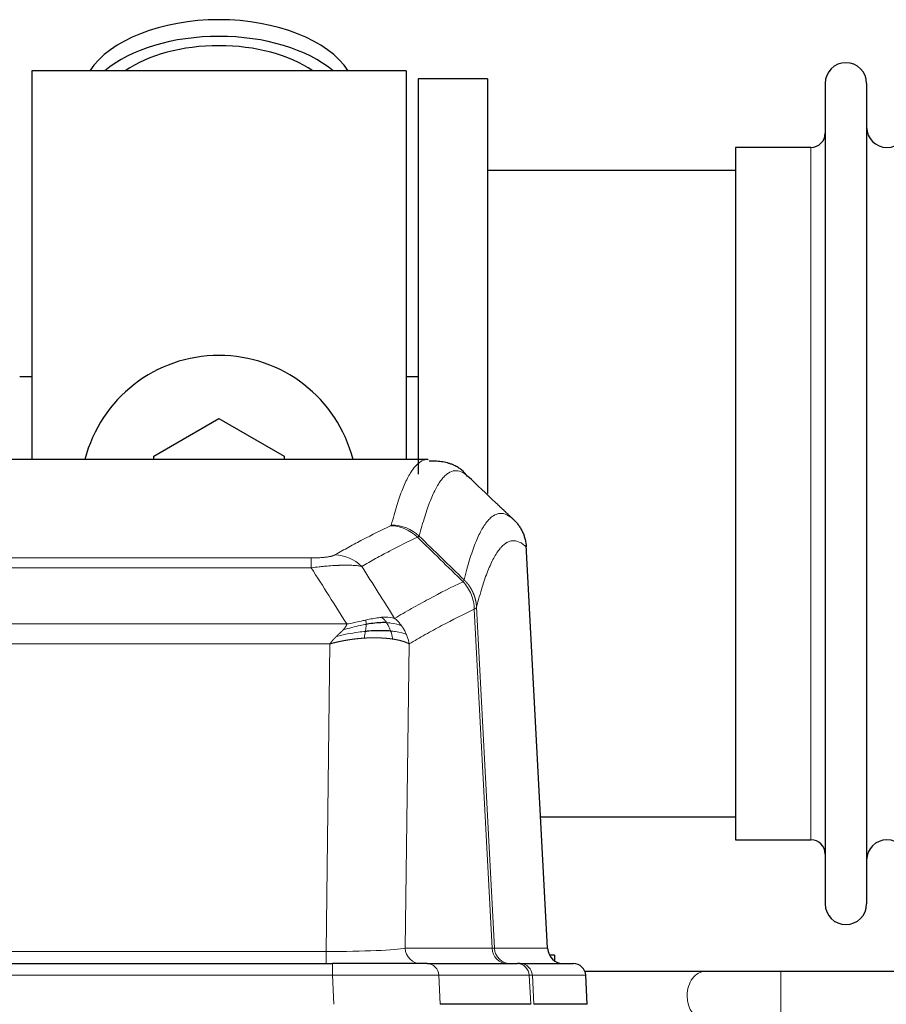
# Model space of a CAD drawing. Header units: inches. Extents: x 0 to 29700, y -16 to 21000.
# Tile 96 of 186: x 3991 to 4204, y 18552 to 18794. Entities that reach past the tile are written whole.
import ezdxf

# ---------------------------------------------------------------- set-up
doc = ezdxf.new("R2010")
doc.units = ezdxf.units.IN
doc.layers.add('254', color=7, linetype='Continuous', true_color=0xffffff)

msp = doc.modelspace()

# ---------------------------------------------------------------- linework, layer by layer
at = {"layer": '254', "color": 2, "linetype": 'Continuous', "lineweight": 25}
for p, q in [((4085.583, 18781.633), (3993.583, 18781.633)), ((3993.583, 18781.633), (3993.583, 18686.033)), ((4085.583, 18781.633), (4085.583, 18686.033)), ((4105.583, 18779.633), (4088.583, 18779.633)), ((4088.583, 18779.633), (4088.583, 18682.448)), ((4105.583, 18779.633), (4105.583, 18677.633)), ((4188.583, 18778.533), (4188.583, 18576.733)), ((4198.783, 18778.533), (4198.783, 18576.733)), ((4185.083, 18762.783), (4166.583, 18762.783)), ((4166.583, 18762.783), (4166.583, 18592.483)), ((4166.588, 18757.133), (4105.583, 18757.133)), ((3993.62, 18706.395), (3990.624, 18706.395)), ((4088.614, 18706.395), (4085.618, 18706.395)), ((4023.583, 18686.871), (4039.583, 18696.108)), ((4039.583, 18696.108), (4055.583, 18686.871)), ((4023.583, 18686.028), (4023.583, 18686.871)), ((4055.583, 18686.871), (4055.583, 18686.028)), ((4091.016, 18686.028), (3828.148, 18686.028)), ((4090.93, 18686.028), (4091.028, 18686.026)), ((4120.358, 18565.816), (4115.087, 18664.952)), ((4118.644, 18598.133), (4166.588, 18598.133)), ((4166.583, 18592.483), (4185.083, 18592.483)), ((4122.083, 18564.133), (4120.817, 18564.133)), ((4122.083, 18564.133), (4122.083, 18562.725)), ((3851.672, 18562.028), (4067.493, 18562.028)), ((4090.748, 18562.028), (4067.493, 18562.028)), ((4090.748, 18562.028), (4112.922, 18562.028)), ((4113.619, 18562.028), (4112.922, 18562.028)), ((4113.619, 18562.028), (4126.73, 18562.028)), ((4159.134, 18560.133), (4129.517, 18560.133)), ((4130.121, 18552.028), (4129.74, 18559.187)), ((4279.647, 18560.133), (4177.717, 18560.133)), ((4116.202, 18552.028), (4093.948, 18552.028)), ((4130.104, 18552.028), (4116.987, 18552.028))]:
    msp.add_line(p, q, dxfattribs=at)
at = {"layer": '254', "color": 110, "linetype": 'Continuous', "lineweight": 13}
for p, q in [((4185.083, 18762.783), (4185.083, 18592.483)), ((4120.346, 18565.819), (4115.098, 18664.514)), ((3856.911, 18661.821), (4062.254, 18661.821)), ((4062.254, 18659.405), (4062.254, 18661.821)), ((4062.254, 18659.405), (3856.911, 18659.405)), ((4106.699, 18565.819), (4102.347, 18649.211)), ((4102.903, 18649.687), (4107.28, 18565.819)), ((3848.18, 18645.574), (4070.985, 18645.574)), ((4066.872, 18640.676), (3852.292, 18640.676)), ((4065.904, 18564.993), (4066.872, 18640.676)), ((4086.304, 18640.666), (4085.347, 18565.819)), ((4085.347, 18565.819), (4106.699, 18565.819)), ((4107.28, 18565.819), (4120.346, 18565.819)), ((3853.261, 18564.993), (4065.904, 18564.993)), ((4065.904, 18562.028), (4065.904, 18564.993)), ((4067.493, 18562.028), (4067.493, 18559.185)), ((4067.493, 18559.185), (3851.672, 18559.185)), ((4067.786, 18552.028), (4067.493, 18559.185)), ((4115.829, 18559.185), (4093.655, 18559.185)), ((4093.655, 18559.185), (4093.948, 18552.028)), ((4116.202, 18552.028), (4115.829, 18559.185)), ((4129.724, 18559.185), (4116.613, 18559.185)), ((4116.613, 18559.185), (4116.987, 18552.028)), ((4130.104, 18552.028), (4129.724, 18559.185)), ((4177.717, 18548.133), (4177.717, 18560.133))]:
    msp.add_line(p, q, dxfattribs=at)
at = {"layer": '254', "color": 2, "linetype": 'Continuous', "lineweight": 25}
for centre, radius, start, end in [((4193.683, 18778.533), 5.1, 0, 180), ((4185.083, 18766.283), 3.5, 270, 0), ((4203.783, 18767.783), 5, 180, 0), ((4039.583, 18677.633), 34, 14.29875, 165.70125), ((4185.083, 18588.983), 3.5, 0, 90), ((4203.783, 18587.483), 5, 0, 180), ((4193.683, 18576.733), 5.1, 180, 0)]:
    msp.add_arc(centre, radius, start, end, dxfattribs=at)
for centre, major_axis, ratio, start_param, end_param in [((4039.583, 18774.703), (34, 0), 0.5735764, 0.3633693, 2.7782723), ((4039.583, 18770.607), (34, 0), 0.5735764, 0.6009523, 2.5406894), ((4039.583, 18770.607), (-30, 0), 0.5735764, 4.712389, 5.5877152), ((4039.583, 18770.607), (-30, 0), 0.5735764, 3.8370627, 4.712389), ((4124.338, 18566.028), (0, -4), 0.9993908, 4.7647489, 6.2831853), ((4126.73, 18559.028), (0, -3), 0.9993908, 1.6231562, 3.1415927)]:
    msp.add_ellipse(centre, major_axis=major_axis, ratio=ratio, start_param=start_param, end_param=end_param, dxfattribs=at)
at = {"layer": '254', "color": 110, "linetype": 'Continuous', "lineweight": 13}
for centre, major_axis, ratio, start_param, end_param in [((4081.762, 18659.811), (-4.281, 9.037), 0.9659395, 5.0815715, 5.8272089), ((4081.949, 18659.971), (-9.695, 2.45), 0.9931439, 4.2008878, 4.9582972), ((4068.101, 18652.665), (4.97, -8.677), 0.9635717, 1.8622888, 2.6052468), ((4065.983, 18566.028), (20.002, 0.052), 0.0517476, 4.708281, 6.0295934), ((4089.223, 18566.028), (0, 4), 0.9702957, 1.6231562, 3.1415927), ((4087.254, 18566.028), (-20.038, 0.208), 0.001459, 2.8976729, 3.1068244), ((4110.574, 18566.028), (0, -4), 0.9702957, 4.7647489, 6.2831853), ((4111.272, 18566.028), (0, -4), 0.9993908, 4.7647489, 6.2831853), ((4090.748, 18559.028), (0, -3), 0.9702957, 1.6231562, 3.1415927), ((4112.922, 18559.028), (0, -3), 0.9702957, 1.6231562, 3.1415927), ((4113.619, 18559.028), (0, -3), 0.9993908, 1.6231562, 3.1415927), ((4067.441, 18559.028), (27.018, 0.123), 0.0058026, 0.2445567, 1.5688664), ((4089.601, 18559.028), (27.029, 0.156), 0.000812, 0.0348973, 0.2440487), ((4159.134, 18554.133), (0, -6), 0.7432941, 3.1371748, 4.712389), ((4159.134, 18554.133), (0, -6), 0.7432941, 4.712389, 6.2831853)]:
    msp.add_ellipse(centre, major_axis=major_axis, ratio=ratio, start_param=start_param, end_param=end_param, dxfattribs=at)
for points, knots in [([(4081.949, 18669.907), (4082.387, 18671.646), (4083.277, 18674.842), (4084.198, 18677.477), (4084.9, 18679.242), (4085.136, 18679.795), (4085.612, 18680.831), (4085.852, 18681.314), (4086.577, 18682.657), (4087.068, 18683.412), (4087.692, 18684.179), (4087.817, 18684.324), (4088.068, 18684.595), (4088.447, 18684.976), (4088.829, 18685.277), (4089.6, 18685.775), (4090.213, 18685.999), (4090.836, 18686.028), (4090.93, 18686.028)], [0, 0, 0, 0, 0.1619105, 0.3238211, 0.3238211, 0.4047764, 0.4047764, 0.4857316, 0.4857316, 0.6476422, 0.6476422, 0.6881198, 0.6881198, 0.7285974, 0.8095527, 0.8095527, 0.9714633, 1, 1, 1, 1]), ([(4100.791, 18681.881), (4100.233, 18682.394), (4099.131, 18683.138), (4097.521, 18683.409), (4096.477, 18683.027), (4095.706, 18682.529), (4095.323, 18682.228), (4094.944, 18681.847), (4094.692, 18681.575), (4094.567, 18681.431), (4093.943, 18680.664), (4093.451, 18679.909), (4092.724, 18678.567), (4092.484, 18678.084), (4092.008, 18677.049), (4091.772, 18676.496), (4091.069, 18674.732), (4090.147, 18672.1), (4089.255, 18668.906), (4088.817, 18667.168)], [0, 0, 0, 0, 0.125, 0.25, 0.375, 0.375, 0.4375, 0.46875, 0.46875, 0.5, 0.5, 0.625, 0.625, 0.6875, 0.6875, 0.75, 0.75, 0.875, 1, 1, 1, 1]), ([(4099.814, 18656.453), (4099.87, 18656.676), (4099.925, 18656.896), (4100.037, 18657.333), (4100.206, 18657.98), (4100.601, 18659.443), (4100.945, 18660.615), (4101.638, 18662.849), (4102.578, 18665.536), (4104.037, 18668.694), (4105.041, 18670.216), (4105.615, 18670.909), (4105.679, 18670.983), (4105.807, 18671.128), (4106, 18671.338), (4106.451, 18671.781), (4106.843, 18672.078), (4107.171, 18672.28), (4107.237, 18672.319), (4107.369, 18672.39), (4107.567, 18672.491), (4108.032, 18672.678), (4108.435, 18672.756), (4109.247, 18672.803), (4110.344, 18672.573), (4111.471, 18671.759), (4112.043, 18671.205)], [0, 0, 0, 0, 0.015625, 0.015625, 0.03125, 0.0625, 0.125, 0.125, 0.25, 0.375, 0.5, 0.5, 0.515625, 0.515625, 0.53125, 0.5625, 0.625, 0.625, 0.640625, 0.640625, 0.65625, 0.6875, 0.75, 0.75, 0.875, 1, 1, 1, 1]), ([(4068.101, 18662.571), (4069.235, 18663.223), (4070.37, 18663.862), (4072.642, 18665.112), (4073.78, 18665.723), (4077.195, 18667.517), (4079.476, 18668.658), (4081.762, 18669.745)], [0, 0, 0, 0, 0.25, 0.25, 0.5, 0.5, 1, 1, 1, 1]), ([(4081.949, 18669.907), (4081.942, 18669.88), (4081.924, 18669.853), (4081.861, 18669.799), (4081.818, 18669.772), (4081.762, 18669.745)], [0, 0, 0, 0, 0.5, 0.5, 1, 1, 1, 1]), ([(4088.358, 18666.929), (4086.07, 18665.84), (4083.786, 18664.697), (4080.367, 18662.901), (4079.228, 18662.289), (4076.953, 18661.038), (4075.816, 18660.398), (4074.681, 18659.746)], [0, 0, 0, 0, 0.5, 0.5, 0.75, 0.75, 1, 1, 1, 1]), ([(4115.098, 18664.514), (4114.528, 18665.06), (4113.404, 18665.859), (4112.31, 18666.076), (4111.5, 18666.021), (4111.099, 18665.939), (4110.635, 18665.747), (4110.437, 18665.645), (4110.306, 18665.572), (4110.24, 18665.533), (4109.912, 18665.329), (4109.522, 18665.028), (4109.072, 18664.582), (4108.88, 18664.371), (4108.752, 18664.225), (4108.688, 18664.15), (4108.116, 18663.454), (4107.115, 18661.927), (4105.66, 18658.766), (4104.254, 18654.735), (4103.348, 18651.467), (4102.903, 18649.687)], [0, 0, 0, 0, 0.125, 0.25, 0.25, 0.3125, 0.34375, 0.359375, 0.359375, 0.375, 0.375, 0.4375, 0.46875, 0.484375, 0.484375, 0.5, 0.5, 0.625, 0.75, 0.875, 1, 1, 1, 1]), ([(4068.101, 18662.571), (4068.08, 18662.559), (4068.058, 18662.547), (4068.011, 18662.523), (4067.987, 18662.511), (4067.912, 18662.475), (4067.857, 18662.451), (4067.74, 18662.404), (4067.676, 18662.381), (4067.539, 18662.336), (4067.466, 18662.313), (4067.309, 18662.268), (4067.225, 18662.246), (4067.09, 18662.214), (4067.043, 18662.203), (4066.947, 18662.182), (4066.897, 18662.171), (4066.743, 18662.14), (4066.635, 18662.12), (4066.407, 18662.081), (4066.287, 18662.063), (4066.098, 18662.036), (4066.001, 18662.022), (4065.9, 18662.01), (4065.831, 18662.001), (4065.797, 18661.997), (4065.622, 18661.977), (4065.478, 18661.962), (4065.031, 18661.919), (4064.714, 18661.896), (4064.294, 18661.872), (4064.209, 18661.867), (4064.036, 18661.859), (4063.949, 18661.855), (4063.687, 18661.845), (4063.511, 18661.839), (4063.157, 18661.83), (4062.978, 18661.827), (4062.618, 18661.822), (4062.436, 18661.821), (4062.254, 18661.821)], [0, 0, 0, 0, 0.03125, 0.03125, 0.0625, 0.0625, 0.125, 0.125, 0.1875, 0.1875, 0.25, 0.25, 0.3125, 0.3125, 0.34375, 0.34375, 0.375, 0.375, 0.4375, 0.4375, 0.5, 0.5, 0.53125, 0.546875, 0.546875, 0.5625, 0.5625, 0.625, 0.625, 0.75, 0.75, 0.78125, 0.78125, 0.8125, 0.8125, 0.875, 0.875, 0.9375, 0.9375, 1, 1, 1, 1]), ([(4074.681, 18659.746), (4074.383, 18659.801), (4074.057, 18659.849), (4073.344, 18659.929), (4072.957, 18659.961), (4072.329, 18659.996), (4072.057, 18660.008), (4071.772, 18660.016), (4071.657, 18660.019), (4071.599, 18660.021), (4071.423, 18660.025), (4071.304, 18660.027), (4070.702, 18660.034), (4070.193, 18660.03), (4069.521, 18660.013), (4069.384, 18660.009), (4069.177, 18660.002), (4069.108, 18660), (4068.968, 18659.994), (4068.898, 18659.992), (4068.546, 18659.977), (4068.259, 18659.963), (4067.383, 18659.914), (4066.778, 18659.872), (4066.074, 18659.814), (4065.996, 18659.807), (4065.838, 18659.793), (4065.759, 18659.787), (4065.521, 18659.765), (4065.362, 18659.751), (4064.882, 18659.705), (4064.56, 18659.672), (4063.584, 18659.568), (4062.924, 18659.491), (4062.254, 18659.405)], [0, 0, 0, 0, 0.125, 0.125, 0.25, 0.25, 0.3125, 0.328125, 0.328125, 0.34375, 0.34375, 0.375, 0.375, 0.5, 0.5, 0.53125, 0.53125, 0.546875, 0.546875, 0.5625, 0.5625, 0.625, 0.625, 0.75, 0.75, 0.765625, 0.765625, 0.78125, 0.78125, 0.8125, 0.8125, 0.875, 0.875, 1, 1, 1, 1]), ([(4082.748, 18646.952), (4084.146, 18647.785), (4085.545, 18648.599), (4088.347, 18650.184), (4089.75, 18650.956), (4093.964, 18653.211), (4096.78, 18654.631), (4099.602, 18655.97)], [0, 0, 0, 0, 0.25, 0.25, 0.5, 0.5, 1, 1, 1, 1]), ([(4099.814, 18656.453), (4099.793, 18656.405), (4099.777, 18656.329), (4099.719, 18656.156), (4099.677, 18656.059), (4099.602, 18655.97)], [0, 0, 0, 0, 0.5, 0.5, 1, 1, 1, 1]), ([(4099.602, 18655.97), (4100.01, 18655.526), (4100.383, 18655.041), (4101.042, 18654.003), (4101.327, 18653.451), (4101.798, 18652.299), (4101.984, 18651.698), (4102.248, 18650.47), (4102.326, 18649.842), (4102.347, 18649.211)], [0, 0, 0, 0, 0.25, 0.25, 0.5, 0.5, 0.75, 0.75, 1, 1, 1, 1]), ([(4099.814, 18656.453), (4099.826, 18656.441), (4099.852, 18656.416), (4099.89, 18656.379), (4099.928, 18656.341), (4099.966, 18656.303), (4100.004, 18656.264), (4100.043, 18656.225), (4100.081, 18656.185), (4100.12, 18656.145), (4100.159, 18656.104), (4100.197, 18656.062), (4100.236, 18656.02), (4100.275, 18655.978), (4100.314, 18655.934), (4100.353, 18655.891), (4100.392, 18655.846), (4100.432, 18655.801), (4100.471, 18655.756), (4100.51, 18655.71), (4100.549, 18655.663), (4100.588, 18655.616), (4100.628, 18655.569), (4100.667, 18655.52), (4100.706, 18655.471), (4100.745, 18655.422), (4100.784, 18655.372), (4100.823, 18655.321), (4100.863, 18655.27), (4100.902, 18655.218), (4100.94, 18655.165), (4100.979, 18655.112), (4101.018, 18655.058), (4101.057, 18655.004), (4101.095, 18654.949), (4101.134, 18654.893), (4101.172, 18654.837), (4101.211, 18654.78), (4101.249, 18654.723), (4101.287, 18654.664), (4101.324, 18654.606), (4101.362, 18654.546), (4101.4, 18654.486), (4101.437, 18654.425), (4101.474, 18654.364), (4101.511, 18654.302), (4101.548, 18654.239), (4101.584, 18654.176), (4101.62, 18654.112), (4101.656, 18654.047), (4101.692, 18653.982), (4101.727, 18653.916), (4101.763, 18653.849), (4101.797, 18653.782), (4101.832, 18653.714), (4101.866, 18653.645), (4101.9, 18653.576), (4101.934, 18653.506), (4101.967, 18653.436), (4102.002, 18653.36), (4102.039, 18653.278), (4102.078, 18653.191), (4102.115, 18653.103), (4102.152, 18653.015), (4102.188, 18652.927), (4102.223, 18652.839), (4102.257, 18652.75), (4102.29, 18652.661), (4102.323, 18652.571), (4102.355, 18652.481), (4102.386, 18652.391), (4102.416, 18652.301), (4102.445, 18652.21), (4102.473, 18652.119), (4102.501, 18652.028), (4102.527, 18651.937), (4102.553, 18651.845), (4102.578, 18651.753), (4102.602, 18651.661), (4102.625, 18651.569), (4102.647, 18651.476), (4102.669, 18651.383), (4102.689, 18651.29), (4102.709, 18651.197), (4102.728, 18651.104), (4102.746, 18651.01), (4102.763, 18650.916), (4102.779, 18650.823), (4102.794, 18650.729), (4102.808, 18650.634), (4102.822, 18650.54), (4102.835, 18650.446), (4102.846, 18650.351), (4102.857, 18650.257), (4102.867, 18650.162), (4102.876, 18650.067), (4102.884, 18649.972), (4102.891, 18649.877), (4102.898, 18649.782), (4102.901, 18649.719), (4102.903, 18649.687)], [0, 0, 0, 0, 0.0069372, 0.0139334, 0.0209887, 0.028103, 0.0352764, 0.0425088, 0.0498003, 0.0571509, 0.0645605, 0.0720292, 0.0795569, 0.0871437, 0.0947896, 0.1024945, 0.1102584, 0.1180815, 0.1259636, 0.1339048, 0.141905, 0.1499643, 0.1580827, 0.1662601, 0.1744966, 0.1827922, 0.1911468, 0.1995605, 0.2080333, 0.2165651, 0.225156, 0.233806, 0.2425151, 0.2512832, 0.2601104, 0.2689967, 0.277942, 0.2869465, 0.29601, 0.3051325, 0.3143142, 0.3235549, 0.3328547, 0.3422136, 0.3516315, 0.3611085, 0.3706446, 0.3802398, 0.3898941, 0.3996074, 0.4093798, 0.4192113, 0.4291019, 0.4390515, 0.4490602, 0.459128, 0.4692549, 0.4794409, 0.4896859, 0.4999901, 0.5124905, 0.524991, 0.5374914, 0.5499918, 0.5624922, 0.5749926, 0.587493, 0.5999934, 0.6124937, 0.6249941, 0.6374944, 0.6499948, 0.6624951, 0.6749954, 0.6874957, 0.699996, 0.7124963, 0.7249966, 0.7374968, 0.7499971, 0.7624973, 0.7749976, 0.7874978, 0.799998, 0.8124982, 0.8249984, 0.8374986, 0.8499988, 0.8624989, 0.8749991, 0.8874992, 0.8999993, 0.9124995, 0.9249996, 0.9374997, 0.9499998, 0.9624998, 0.9749999, 0.9875, 1, 1, 1, 1]), ([(4102.347, 18649.211), (4099.661, 18647.935), (4096.981, 18646.586), (4092.971, 18644.449), (4091.635, 18643.719), (4088.967, 18642.22), (4087.635, 18641.452), (4086.304, 18640.666)], [0, 0, 0, 0, 0.5, 0.5, 0.75, 0.75, 1, 1, 1, 1]), ([(4102.903, 18649.687), (4102.903, 18649.686), (4102.901, 18649.681), (4102.898, 18649.671), (4102.891, 18649.654), (4102.879, 18649.631), (4102.861, 18649.6), (4102.832, 18649.564), (4102.79, 18649.52), (4102.746, 18649.482), (4102.708, 18649.452), (4102.682, 18649.433), (4102.656, 18649.414), (4102.63, 18649.395), (4102.602, 18649.376), (4102.574, 18649.357), (4102.546, 18649.339), (4102.518, 18649.32), (4102.489, 18649.302), (4102.461, 18649.283), (4102.432, 18649.265), (4102.404, 18649.247), (4102.375, 18649.229), (4102.356, 18649.217), (4102.347, 18649.211)], [0, 0, 0, 0, 0.0092499, 0.0337179, 0.073404, 0.128308, 0.1984299, 0.2837694, 0.3843264, 0.5001005, 0.5424888, 0.5838484, 0.6241794, 0.6634821, 0.7017567, 0.7390032, 0.7752221, 0.8104134, 0.8445775, 0.8777146, 0.909825, 0.9409091, 0.9709673, 1, 1, 1, 1]), ([(4070.114, 18644.131), (4070.122, 18644.139), (4070.138, 18644.156), (4070.162, 18644.182), (4070.185, 18644.208), (4070.208, 18644.233), (4070.231, 18644.259), (4070.253, 18644.284), (4070.275, 18644.309), (4070.297, 18644.334), (4070.318, 18644.359), (4070.339, 18644.383), (4070.36, 18644.408), (4070.38, 18644.433), (4070.4, 18644.457), (4070.42, 18644.481), (4070.439, 18644.505), (4070.458, 18644.529), (4070.477, 18644.553), (4070.495, 18644.577), (4070.513, 18644.6), (4070.531, 18644.624), (4070.548, 18644.647), (4070.565, 18644.67), (4070.582, 18644.693), (4070.598, 18644.716), (4070.614, 18644.739), (4070.63, 18644.762), (4070.645, 18644.785), (4070.66, 18644.807), (4070.675, 18644.829), (4070.689, 18644.852), (4070.703, 18644.874), (4070.717, 18644.896), (4070.73, 18644.918), (4070.743, 18644.939), (4070.756, 18644.961), (4070.768, 18644.983), (4070.78, 18645.004), (4070.792, 18645.025), (4070.803, 18645.047), (4070.814, 18645.068), (4070.825, 18645.088), (4070.836, 18645.109), (4070.846, 18645.13), (4070.855, 18645.151), (4070.865, 18645.171), (4070.874, 18645.191), (4070.882, 18645.212), (4070.891, 18645.232), (4070.899, 18645.252), (4070.907, 18645.272), (4070.914, 18645.291), (4070.921, 18645.311), (4070.928, 18645.331), (4070.934, 18645.35), (4070.94, 18645.369), (4070.946, 18645.389), (4070.951, 18645.408), (4070.957, 18645.427), (4070.961, 18645.445), (4070.966, 18645.464), (4070.97, 18645.483), (4070.974, 18645.501), (4070.977, 18645.52), (4070.98, 18645.538), (4070.983, 18645.556), (4070.984, 18645.568), (4070.985, 18645.574)], [0, 0, 0, 0, 0.0185022, 0.0368847, 0.0551481, 0.073293, 0.0913199, 0.1092294, 0.1270222, 0.1446988, 0.1622598, 0.1797059, 0.1970378, 0.2142561, 0.2313614, 0.2483544, 0.265236, 0.2820066, 0.2986672, 0.3152184, 0.331661, 0.3479958, 0.3642235, 0.380345, 0.3963611, 0.4122725, 0.4280803, 0.4437851, 0.459388, 0.4748898, 0.4902915, 0.5055939, 0.5207981, 0.535905, 0.5509156, 0.565831, 0.5806521, 0.5953801, 0.6100159, 0.6245607, 0.6390157, 0.6533819, 0.6676604, 0.6818526, 0.6959596, 0.7099825, 0.7239227, 0.7377815, 0.75156, 0.7652597, 0.7788818, 0.7924277, 0.8058989, 0.8192966, 0.8326224, 0.8458776, 0.8590638, 0.8721825, 0.8852351, 0.8982233, 0.9111485, 0.9240124, 0.9368166, 0.9495628, 0.9622525, 0.9748874, 0.9874694, 1, 1, 1, 1]), ([(4075.753, 18645.485), (4075.296, 18645.407), (4074.832, 18645.319), (4072.961, 18644.929), (4071.525, 18644.553), (4070.114, 18644.131)], [0, 0, 0, 0, 0.25, 0.25, 1, 1, 1, 1]), ([(4075.603, 18646.518), (4075.243, 18646.437), (4074.875, 18646.354), (4073.382, 18646.02), (4072.205, 18645.763), (4070.985, 18645.574)], [0, 0, 0, 0, 0.25, 0.25, 1, 1, 1, 1]), ([(4075.585, 18643.743), (4075.597, 18643.82), (4075.608, 18643.898), (4075.653, 18644.208), (4075.682, 18644.439), (4075.726, 18644.884), (4075.741, 18645.097), (4075.751, 18645.359), (4075.752, 18645.423), (4075.753, 18645.485)], [0, 0, 0, 0, 0.125, 0.125, 0.5, 0.5, 0.875, 0.875, 1, 1, 1, 1]), ([(4079.572, 18647.213), (4079.423, 18647.2), (4079.271, 18647.185), (4078.657, 18647.114), (4078.178, 18647.039), (4077.184, 18646.858), (4076.669, 18646.751), (4075.962, 18646.597), (4075.783, 18646.558), (4075.603, 18646.518)], [0, 0, 0, 0, 0.125, 0.125, 0.5, 0.5, 0.875, 0.875, 1, 1, 1, 1]), ([(4075.753, 18645.485), (4075.755, 18645.609), (4075.753, 18645.725), (4075.74, 18645.99), (4075.724, 18646.127), (4075.676, 18646.356), (4075.644, 18646.449), (4075.603, 18646.518)], [0, 0, 0, 0, 0.25, 0.25, 0.625, 0.625, 1, 1, 1, 1]), ([(4082.748, 18646.952), (4082.055, 18647.176), (4081.288, 18647.27), (4080.162, 18647.255), (4079.871, 18647.239), (4079.572, 18647.213)], [0, 0, 0, 0, 0.75, 0.75, 1, 1, 1, 1]), ([(4080.797, 18645.891), (4080.698, 18646.041), (4080.597, 18646.182), (4080.34, 18646.511), (4080.182, 18646.685), (4079.872, 18646.985), (4079.718, 18647.112), (4079.572, 18647.213)], [0, 0, 0, 0, 0.25, 0.25, 0.625, 0.625, 1, 1, 1, 1]), ([(4084.455, 18645.145), (4083.756, 18645.476), (4082.885, 18645.701), (4081.525, 18645.852), (4081.168, 18645.878), (4080.797, 18645.891)], [0, 0, 0, 0, 0.75, 0.75, 1, 1, 1, 1]), ([(4081.782, 18643.828), (4081.752, 18643.919), (4081.719, 18644.01), (4081.585, 18644.373), (4081.472, 18644.646), (4081.222, 18645.171), (4081.086, 18645.424), (4080.895, 18645.739), (4080.846, 18645.816), (4080.797, 18645.891)], [0, 0, 0, 0, 0.125, 0.125, 0.5, 0.5, 0.875, 0.875, 1, 1, 1, 1]), ([(4084.455, 18645.145), (4084.332, 18645.311), (4084.204, 18645.474), (4083.872, 18645.871), (4083.661, 18646.1), (4083.219, 18646.541), (4082.988, 18646.751), (4082.748, 18646.952)], [0, 0, 0, 0, 0.25, 0.25, 0.625, 0.625, 1, 1, 1, 1]), ([(4068.443, 18642.512), (4068.457, 18642.526), (4068.485, 18642.553), (4068.527, 18642.593), (4068.568, 18642.633), (4068.607, 18642.671), (4068.645, 18642.707), (4068.683, 18642.743), (4068.719, 18642.778), (4068.754, 18642.812), (4068.789, 18642.844), (4068.822, 18642.876), (4068.854, 18642.906), (4068.885, 18642.936), (4068.915, 18642.964), (4068.944, 18642.991), (4068.972, 18643.017), (4068.999, 18643.043), (4069.024, 18643.067), (4069.049, 18643.09), (4069.073, 18643.112), (4069.095, 18643.133), (4069.117, 18643.154), (4069.137, 18643.173), (4069.157, 18643.191), (4069.175, 18643.208), (4069.193, 18643.224), (4069.209, 18643.239), (4069.224, 18643.253), (4069.238, 18643.267), (4069.252, 18643.279), (4069.264, 18643.29), (4069.275, 18643.3), (4069.285, 18643.31), (4069.293, 18643.318), (4069.301, 18643.325), (4069.308, 18643.331), (4069.314, 18643.337), (4069.319, 18643.341), (4069.331, 18643.353), (4069.352, 18643.373), (4069.381, 18643.4), (4069.409, 18643.427), (4069.438, 18643.454), (4069.466, 18643.481), (4069.493, 18643.507), (4069.521, 18643.534), (4069.548, 18643.56), (4069.574, 18643.585), (4069.6, 18643.611), (4069.626, 18643.636), (4069.652, 18643.661), (4069.677, 18643.686), (4069.702, 18643.71), (4069.727, 18643.735), (4069.751, 18643.759), (4069.775, 18643.782), (4069.799, 18643.806), (4069.822, 18643.829), (4069.845, 18643.852), (4069.868, 18643.875), (4069.89, 18643.898), (4069.912, 18643.92), (4069.934, 18643.942), (4069.955, 18643.964), (4069.977, 18643.985), (4069.997, 18644.007), (4070.018, 18644.028), (4070.038, 18644.049), (4070.057, 18644.07), (4070.077, 18644.09), (4070.096, 18644.11), (4070.108, 18644.124), (4070.114, 18644.131)], [0, 0, 0, 0, 0.0247661, 0.0489206, 0.0724636, 0.0953949, 0.1177147, 0.1394229, 0.1605195, 0.1810045, 0.2008779, 0.2201398, 0.23879, 0.2568287, 0.2742558, 0.2910713, 0.3072753, 0.3228676, 0.3378484, 0.3522176, 0.3659752, 0.3791212, 0.3916556, 0.4035785, 0.4148897, 0.4255894, 0.4356775, 0.445154, 0.454019, 0.4622723, 0.4699141, 0.4769443, 0.4833629, 0.48917, 0.4943654, 0.4989493, 0.5029216, 0.5062824, 0.5090316, 0.5111692, 0.5284651, 0.5456049, 0.5625886, 0.5794163, 0.5960881, 0.612604, 0.6289642, 0.6451687, 0.6612176, 0.6771111, 0.6928491, 0.7084319, 0.7238594, 0.7391318, 0.7542492, 0.7692118, 0.7840195, 0.7986726, 0.8131712, 0.8275153, 0.8417051, 0.8557408, 0.8696224, 0.8833501, 0.8969241, 0.9103445, 0.9236114, 0.936725, 0.9496856, 0.9624932, 0.975148, 0.9876502, 1, 1, 1, 1]), ([(4075.585, 18643.743), (4075.007, 18643.689), (4074.419, 18643.624), (4072.045, 18643.311), (4070.216, 18642.964), (4068.443, 18642.512)], [0, 0, 0, 0, 0.25, 0.25, 1, 1, 1, 1]), ([(4075.27, 18642.092), (4075.303, 18642.255), (4075.342, 18642.441), (4075.424, 18642.843), (4075.467, 18643.06), (4075.534, 18643.435), (4075.56, 18643.588), (4075.585, 18643.743)], [0, 0, 0, 0, 0.375, 0.375, 0.75, 0.75, 1, 1, 1, 1]), ([(4085.665, 18643.004), (4085.053, 18643.29), (4084.157, 18643.53), (4082.627, 18643.747), (4082.217, 18643.792), (4081.782, 18643.828)], [0, 0, 0, 0, 0.75, 0.75, 1, 1, 1, 1]), ([(4082.273, 18641.867), (4082.201, 18642.267), (4082.102, 18642.761), (4081.9, 18643.467), (4081.844, 18643.647), (4081.782, 18643.828)], [0, 0, 0, 0, 0.75, 0.75, 1, 1, 1, 1]), ([(4085.665, 18643.004), (4085.626, 18643.099), (4085.586, 18643.193), (4085.418, 18643.565), (4085.279, 18643.84), (4084.976, 18644.376), (4084.812, 18644.638), (4084.576, 18644.978), (4084.516, 18645.062), (4084.455, 18645.145)], [0, 0, 0, 0, 0.125, 0.125, 0.5, 0.5, 0.875, 0.875, 1, 1, 1, 1]), ([(4086.304, 18640.666), (4086.22, 18641.263), (4086.078, 18641.855), (4085.815, 18642.625), (4085.743, 18642.816), (4085.665, 18643.004)], [0, 0, 0, 0, 0.75, 0.75, 1, 1, 1, 1]), ([(4066.872, 18640.676), (4066.878, 18640.684), (4066.888, 18640.701), (4066.904, 18640.727), (4066.921, 18640.753), (4066.938, 18640.779), (4066.956, 18640.805), (4066.973, 18640.832), (4066.992, 18640.859), (4067.01, 18640.886), (4067.029, 18640.913), (4067.049, 18640.941), (4067.069, 18640.968), (4067.089, 18640.996), (4067.109, 18641.025), (4067.13, 18641.053), (4067.152, 18641.082), (4067.173, 18641.111), (4067.196, 18641.14), (4067.218, 18641.169), (4067.241, 18641.199), (4067.265, 18641.228), (4067.288, 18641.258), (4067.312, 18641.289), (4067.337, 18641.319), (4067.362, 18641.35), (4067.387, 18641.381), (4067.413, 18641.412), (4067.439, 18641.443), (4067.465, 18641.475), (4067.492, 18641.506), (4067.52, 18641.538), (4067.547, 18641.57), (4067.575, 18641.603), (4067.604, 18641.635), (4067.633, 18641.668), (4067.662, 18641.701), (4067.692, 18641.734), (4067.722, 18641.768), (4067.752, 18641.801), (4067.783, 18641.835), (4067.814, 18641.869), (4067.846, 18641.903), (4067.878, 18641.938), (4067.91, 18641.972), (4067.943, 18642.007), (4067.976, 18642.042), (4068.01, 18642.077), (4068.044, 18642.112), (4068.078, 18642.148), (4068.113, 18642.183), (4068.148, 18642.219), (4068.183, 18642.255), (4068.219, 18642.292), (4068.256, 18642.328), (4068.292, 18642.365), (4068.33, 18642.401), (4068.367, 18642.438), (4068.405, 18642.475), (4068.43, 18642.5), (4068.443, 18642.512)], [0, 0, 0, 0, 0.0121901, 0.0245516, 0.0370849, 0.0497905, 0.0626689, 0.0757204, 0.0889455, 0.1023447, 0.1159182, 0.1296666, 0.14359, 0.1576889, 0.1719636, 0.1864145, 0.2010418, 0.2158458, 0.2308268, 0.2459852, 0.261321, 0.2768347, 0.2925265, 0.3083966, 0.3244452, 0.3406727, 0.357079, 0.3736646, 0.3904296, 0.4073742, 0.4244986, 0.4418029, 0.4592875, 0.4769523, 0.4947976, 0.5128236, 0.5310305, 0.5494183, 0.5679872, 0.5867374, 0.605669, 0.6247822, 0.644077, 0.6635537, 0.6832123, 0.7030529, 0.7230758, 0.7432809, 0.7636685, 0.7842385, 0.8049912, 0.8259267, 0.8470449, 0.8683461, 0.8898303, 0.9114976, 0.9333482, 0.955382, 0.9775993, 1, 1, 1, 1]), ([(4075.27, 18642.092), (4075.248, 18642.091), (4075.205, 18642.088), (4075.14, 18642.084), (4075.075, 18642.08), (4075.01, 18642.075), (4074.945, 18642.071), (4074.88, 18642.066), (4074.815, 18642.061), (4074.749, 18642.056), (4074.684, 18642.051), (4074.619, 18642.046), (4074.554, 18642.041), (4074.489, 18642.035), (4074.424, 18642.03), (4074.358, 18642.025), (4074.293, 18642.019), (4074.228, 18642.013), (4074.163, 18642.007), (4074.098, 18642.001), (4074.032, 18641.995), (4073.967, 18641.989), (4073.902, 18641.983), (4073.837, 18641.976), (4073.771, 18641.97), (4073.706, 18641.963), (4073.641, 18641.957), (4073.576, 18641.95), (4073.51, 18641.943), (4073.445, 18641.936), (4073.38, 18641.929), (4073.315, 18641.922), (4073.25, 18641.914), (4073.184, 18641.907), (4073.119, 18641.9), (4073.054, 18641.892), (4072.989, 18641.884), (4072.924, 18641.876), (4072.859, 18641.868), (4072.793, 18641.86), (4072.728, 18641.852), (4072.663, 18641.844), (4072.598, 18641.836), (4072.533, 18641.827), (4072.468, 18641.819), (4072.403, 18641.81), (4072.338, 18641.801), (4072.273, 18641.793), (4072.208, 18641.784), (4072.143, 18641.775), (4072.079, 18641.766), (4072.014, 18641.756), (4071.949, 18641.747), (4071.884, 18641.738), (4071.819, 18641.728), (4071.755, 18641.718), (4071.69, 18641.709), (4071.625, 18641.699), (4071.561, 18641.689), (4071.496, 18641.679), (4071.432, 18641.669), (4071.367, 18641.659), (4071.303, 18641.648), (4071.238, 18641.638), (4071.174, 18641.627), (4071.109, 18641.617), (4071.045, 18641.606), (4070.981, 18641.595), (4070.917, 18641.584), (4070.852, 18641.573), (4070.788, 18641.562), (4070.724, 18641.551), (4070.66, 18641.54), (4070.596, 18641.528), (4070.532, 18641.517), (4070.468, 18641.505), (4070.404, 18641.494), (4070.341, 18641.482), (4070.277, 18641.47), (4070.213, 18641.458), (4070.15, 18641.446), (4070.086, 18641.434), (4070.022, 18641.421), (4069.959, 18641.409), (4069.896, 18641.397), (4069.832, 18641.384), (4069.769, 18641.372), (4069.706, 18641.359), (4069.642, 18641.346), (4069.579, 18641.333), (4069.516, 18641.32), (4069.453, 18641.307), (4069.39, 18641.294), (4069.327, 18641.281), (4069.265, 18641.267), (4069.202, 18641.254), (4069.139, 18641.24), (4069.077, 18641.227), (4069.014, 18641.213), (4068.952, 18641.199), (4068.889, 18641.185), (4068.827, 18641.171), (4068.765, 18641.157), (4068.702, 18641.143), (4068.64, 18641.128), (4068.578, 18641.114), (4068.516, 18641.1), (4068.454, 18641.085), (4068.392, 18641.07), (4068.331, 18641.056), (4068.269, 18641.041), (4068.207, 18641.026), (4068.146, 18641.011), (4068.084, 18640.996), (4068.023, 18640.981), (4067.962, 18640.965), (4067.901, 18640.95), (4067.839, 18640.935), (4067.778, 18640.919), (4067.717, 18640.904), (4067.656, 18640.888), (4067.596, 18640.872), (4067.535, 18640.856), (4067.474, 18640.84), (4067.414, 18640.824), (4067.353, 18640.808), (4067.293, 18640.792), (4067.232, 18640.776), (4067.172, 18640.759), (4067.112, 18640.743), (4067.052, 18640.726), (4066.992, 18640.709), (4066.932, 18640.693), (4066.892, 18640.681), (4066.872, 18640.676)], [0, 0, 0, 0, 0.0081592, 0.0163092, 0.0244501, 0.0325819, 0.0407045, 0.0488181, 0.0569225, 0.0650178, 0.0731041, 0.0811812, 0.0892493, 0.0973083, 0.1053581, 0.113399, 0.1214307, 0.1294534, 0.137467, 0.1454716, 0.1534671, 0.1614536, 0.169431, 0.1773994, 0.1853588, 0.1933091, 0.2012504, 0.2091827, 0.217106, 0.2250203, 0.2329256, 0.2408219, 0.2487092, 0.2565875, 0.2644568, 0.2723172, 0.2801686, 0.288011, 0.2958444, 0.303669, 0.3114845, 0.3192911, 0.3270888, 0.3348775, 0.3426574, 0.3504282, 0.3581902, 0.3659433, 0.3736874, 0.3814227, 0.389149, 0.3968665, 0.4045751, 0.4122748, 0.4199656, 0.4276476, 0.4353206, 0.4429849, 0.4506403, 0.4582868, 0.4659245, 0.4735534, 0.4811734, 0.4887846, 0.496387, 0.5039805, 0.5115653, 0.5191413, 0.5267084, 0.5342668, 0.5418164, 0.5493572, 0.5568893, 0.5644125, 0.5719271, 0.5794328, 0.5869298, 0.5944181, 0.6018976, 0.6093684, 0.6168305, 0.6242839, 0.6317285, 0.6391644, 0.6465917, 0.6540102, 0.6614201, 0.6688212, 0.6762137, 0.6835975, 0.6909727, 0.6983392, 0.705697, 0.7130462, 0.7203868, 0.7277187, 0.735042, 0.7423567, 0.7496628, 0.7569603, 0.7642491, 0.7715294, 0.7788011, 0.7860642, 0.7933187, 0.8005646, 0.807802, 0.8150309, 0.8222512, 0.8294629, 0.8366661, 0.8438608, 0.851047, 0.8582246, 0.8653938, 0.8725544, 0.8797065, 0.8868502, 0.8939854, 0.9011121, 0.9082303, 0.9153401, 0.9224414, 0.9295343, 0.9366187, 0.9436947, 0.9507623, 0.9578214, 0.9648722, 0.9719145, 0.9789485, 0.985974, 0.9929912, 1, 1, 1, 1]), ([(4082.273, 18641.867), (4082.258, 18641.869), (4082.229, 18641.873), (4082.184, 18641.88), (4082.14, 18641.886), (4082.096, 18641.892), (4082.051, 18641.899), (4082.007, 18641.905), (4081.962, 18641.911), (4081.917, 18641.917), (4081.872, 18641.922), (4081.827, 18641.928), (4081.782, 18641.934), (4081.737, 18641.94), (4081.691, 18641.945), (4081.646, 18641.951), (4081.6, 18641.956), (4081.555, 18641.962), (4081.509, 18641.967), (4081.463, 18641.972), (4081.417, 18641.977), (4081.371, 18641.983), (4081.325, 18641.988), (4081.279, 18641.993), (4081.233, 18641.997), (4081.187, 18642.002), (4081.14, 18642.007), (4081.094, 18642.012), (4081.047, 18642.016), (4081.001, 18642.021), (4080.954, 18642.025), (4080.907, 18642.03), (4080.86, 18642.034), (4080.813, 18642.038), (4080.766, 18642.043), (4080.719, 18642.047), (4080.672, 18642.051), (4080.625, 18642.055), (4080.578, 18642.059), (4080.53, 18642.063), (4080.483, 18642.066), (4080.436, 18642.07), (4080.388, 18642.074), (4080.34, 18642.077), (4080.293, 18642.081), (4080.245, 18642.084), (4080.197, 18642.088), (4080.15, 18642.091), (4080.102, 18642.094), (4080.054, 18642.097), (4080.006, 18642.101), (4079.958, 18642.104), (4079.91, 18642.107), (4079.862, 18642.109), (4079.814, 18642.112), (4079.765, 18642.115), (4079.717, 18642.118), (4079.669, 18642.12), (4079.62, 18642.123), (4079.572, 18642.125), (4079.524, 18642.128), (4079.475, 18642.13), (4079.427, 18642.132), (4079.378, 18642.135), (4079.33, 18642.137), (4079.281, 18642.139), (4079.232, 18642.141), (4079.184, 18642.143), (4079.135, 18642.145), (4079.086, 18642.147), (4079.038, 18642.148), (4078.989, 18642.15), (4078.94, 18642.152), (4078.891, 18642.153), (4078.842, 18642.155), (4078.793, 18642.156), (4078.744, 18642.158), (4078.695, 18642.159), (4078.646, 18642.16), (4078.597, 18642.161), (4078.548, 18642.162), (4078.499, 18642.163), (4078.45, 18642.164), (4078.401, 18642.165), (4078.352, 18642.166), (4078.303, 18642.167), (4078.254, 18642.167), (4078.205, 18642.168), (4078.156, 18642.169), (4078.107, 18642.169), (4078.058, 18642.17), (4078.008, 18642.17), (4077.959, 18642.17), (4077.91, 18642.171), (4077.861, 18642.171), (4077.812, 18642.171), (4077.763, 18642.171), (4077.713, 18642.171), (4077.664, 18642.171), (4077.615, 18642.171), (4077.566, 18642.171), (4077.517, 18642.17), (4077.468, 18642.17), (4077.418, 18642.17), (4077.369, 18642.169), (4077.32, 18642.169), (4077.271, 18642.168), (4077.222, 18642.167), (4077.173, 18642.167), (4077.123, 18642.166), (4077.074, 18642.165), (4077.025, 18642.164), (4076.976, 18642.163), (4076.927, 18642.162), (4076.878, 18642.161), (4076.829, 18642.16), (4076.78, 18642.159), (4076.731, 18642.158), (4076.682, 18642.156), (4076.633, 18642.155), (4076.584, 18642.153), (4076.535, 18642.152), (4076.486, 18642.15), (4076.437, 18642.149), (4076.388, 18642.147), (4076.339, 18642.145), (4076.29, 18642.144), (4076.241, 18642.142), (4076.192, 18642.14), (4076.143, 18642.138), (4076.095, 18642.136), (4076.046, 18642.134), (4075.997, 18642.132), (4075.948, 18642.129), (4075.9, 18642.127), (4075.851, 18642.125), (4075.803, 18642.122), (4075.754, 18642.12), (4075.705, 18642.117), (4075.657, 18642.115), (4075.608, 18642.112), (4075.56, 18642.11), (4075.512, 18642.107), (4075.463, 18642.104), (4075.415, 18642.101), (4075.366, 18642.098), (4075.318, 18642.095), (4075.286, 18642.093), (4075.27, 18642.092)], [0, 0, 0, 0, 0.0076941, 0.0153765, 0.0230472, 0.0307061, 0.0383534, 0.045989, 0.0536129, 0.061225, 0.0688255, 0.0764143, 0.0839914, 0.0915567, 0.0991104, 0.1066524, 0.1141827, 0.1217013, 0.1292082, 0.1367034, 0.1441869, 0.1516588, 0.1591189, 0.1665674, 0.1740041, 0.1814292, 0.1888426, 0.1962444, 0.2036344, 0.2110128, 0.2183794, 0.2257344, 0.2330778, 0.2404094, 0.2477294, 0.2550377, 0.2623343, 0.2696193, 0.2768926, 0.2841542, 0.2914041, 0.2986424, 0.305869, 0.313084, 0.3202872, 0.3274789, 0.3346588, 0.3418271, 0.3489838, 0.3561287, 0.3632621, 0.3703837, 0.3774937, 0.3845921, 0.3916788, 0.3987539, 0.4058173, 0.412869, 0.4199092, 0.4269376, 0.4339544, 0.4409596, 0.4479532, 0.454935, 0.4619053, 0.4688639, 0.4758109, 0.4827462, 0.4896699, 0.496582, 0.5034825, 0.5103713, 0.5172485, 0.524114, 0.5309679, 0.5378102, 0.5446409, 0.55146, 0.5582674, 0.5650632, 0.5718474, 0.57862, 0.5853809, 0.5921303, 0.598868, 0.6055941, 0.6123087, 0.6190116, 0.6257029, 0.6323825, 0.6390506, 0.6457071, 0.652352, 0.6589853, 0.665607, 0.672217, 0.6788155, 0.6854024, 0.6919777, 0.6985414, 0.7050935, 0.7116341, 0.718163, 0.7246804, 0.7311862, 0.7376804, 0.744163, 0.750634, 0.7570935, 0.7635413, 0.7699776, 0.7764024, 0.7828155, 0.7892171, 0.7956072, 0.8019856, 0.8083525, 0.8147079, 0.8210516, 0.8273839, 0.8337045, 0.8400136, 0.8463112, 0.8525972, 0.8588716, 0.8651345, 0.8713859, 0.8776257, 0.8838539, 0.8900706, 0.8962758, 0.9024695, 0.9086516, 0.9148221, 0.9209812, 0.9271287, 0.9332646, 0.9393891, 0.945502, 0.9516034, 0.9576933, 0.9637717, 0.9698385, 0.9758938, 0.9819376, 0.9879699, 0.9939907, 1, 1, 1, 1]), ([(4086.304, 18640.666), (4086.298, 18640.669), (4086.287, 18640.677), (4086.268, 18640.688), (4086.25, 18640.7), (4086.232, 18640.711), (4086.213, 18640.722), (4086.194, 18640.733), (4086.176, 18640.744), (4086.156, 18640.755), (4086.137, 18640.766), (4086.118, 18640.777), (4086.098, 18640.788), (4086.078, 18640.799), (4086.058, 18640.81), (4086.038, 18640.82), (4086.018, 18640.831), (4085.998, 18640.842), (4085.977, 18640.852), (4085.956, 18640.863), (4085.936, 18640.873), (4085.915, 18640.883), (4085.894, 18640.894), (4085.872, 18640.904), (4085.851, 18640.914), (4085.83, 18640.924), (4085.808, 18640.934), (4085.786, 18640.944), (4085.764, 18640.954), (4085.742, 18640.964), (4085.72, 18640.974), (4085.698, 18640.984), (4085.676, 18640.994), (4085.653, 18641.003), (4085.631, 18641.013), (4085.608, 18641.023), (4085.585, 18641.032), (4085.563, 18641.042), (4085.54, 18641.051), (4085.517, 18641.06), (4085.494, 18641.07), (4085.47, 18641.079), (4085.447, 18641.088), (4085.424, 18641.097), (4085.4, 18641.106), (4085.377, 18641.115), (4085.353, 18641.124), (4085.329, 18641.133), (4085.305, 18641.142), (4085.282, 18641.151), (4085.258, 18641.16), (4085.234, 18641.168), (4085.21, 18641.177), (4085.185, 18641.186), (4085.161, 18641.194), (4085.137, 18641.203), (4085.113, 18641.211), (4085.088, 18641.219), (4085.064, 18641.228), (4085.04, 18641.236), (4085.015, 18641.244), (4084.99, 18641.252), (4084.966, 18641.26), (4084.941, 18641.268), (4084.917, 18641.276), (4084.892, 18641.284), (4084.867, 18641.292), (4084.842, 18641.3), (4084.817, 18641.308), (4084.793, 18641.315), (4084.768, 18641.323), (4084.743, 18641.331), (4084.718, 18641.338), (4084.693, 18641.346), (4084.668, 18641.353), (4084.643, 18641.361), (4084.618, 18641.368), (4084.593, 18641.375), (4084.568, 18641.383), (4084.543, 18641.39), (4084.518, 18641.397), (4084.493, 18641.404), (4084.468, 18641.411), (4084.443, 18641.418), (4084.417, 18641.425), (4084.392, 18641.432), (4084.367, 18641.439), (4084.342, 18641.445), (4084.317, 18641.452), (4084.292, 18641.459), (4084.267, 18641.465), (4084.242, 18641.472), (4084.217, 18641.478), (4084.192, 18641.485), (4084.167, 18641.491), (4084.142, 18641.498), (4084.117, 18641.504), (4084.092, 18641.51), (4084.067, 18641.516), (4084.042, 18641.523), (4084.017, 18641.529), (4083.993, 18641.535), (4083.968, 18641.541), (4083.943, 18641.547), (4083.918, 18641.553), (4083.893, 18641.559), (4083.869, 18641.564), (4083.844, 18641.57), (4083.819, 18641.576), (4083.795, 18641.582), (4083.77, 18641.587), (4083.746, 18641.593), (4083.721, 18641.598), (4083.697, 18641.604), (4083.673, 18641.609), (4083.648, 18641.615), (4083.624, 18641.62), (4083.6, 18641.625), (4083.576, 18641.631), (4083.552, 18641.636), (4083.528, 18641.641), (4083.504, 18641.646), (4083.48, 18641.651), (4083.456, 18641.656), (4083.432, 18641.661), (4083.408, 18641.666), (4083.385, 18641.671), (4083.361, 18641.676), (4083.338, 18641.681), (4083.314, 18641.685), (4083.291, 18641.69), (4083.267, 18641.695), (4083.244, 18641.699), (4083.221, 18641.704), (4083.198, 18641.708), (4083.175, 18641.713), (4083.152, 18641.717), (4083.129, 18641.722), (4083.106, 18641.726), (4083.084, 18641.73), (4083.061, 18641.735), (4083.038, 18641.739), (4083.016, 18641.743), (4082.994, 18641.747), (4082.971, 18641.751), (4082.949, 18641.755), (4082.927, 18641.759), (4082.905, 18641.763), (4082.883, 18641.767), (4082.861, 18641.771), (4082.839, 18641.775), (4082.818, 18641.779), (4082.796, 18641.783), (4082.775, 18641.786), (4082.753, 18641.79), (4082.732, 18641.794), (4082.711, 18641.797), (4082.69, 18641.801), (4082.669, 18641.805), (4082.648, 18641.808), (4082.627, 18641.811), (4082.607, 18641.815), (4082.586, 18641.818), (4082.566, 18641.822), (4082.545, 18641.825), (4082.525, 18641.828), (4082.505, 18641.831), (4082.485, 18641.835), (4082.465, 18641.838), (4082.445, 18641.841), (4082.426, 18641.844), (4082.406, 18641.847), (4082.387, 18641.85), (4082.367, 18641.853), (4082.348, 18641.856), (4082.329, 18641.859), (4082.31, 18641.861), (4082.291, 18641.864), (4082.279, 18641.866), (4082.273, 18641.867)], [0, 0, 0, 0, 0.0080212, 0.0160154, 0.0239827, 0.0319231, 0.0398365, 0.0477229, 0.0555824, 0.0634149, 0.0712205, 0.0789992, 0.0867509, 0.0944756, 0.1021734, 0.1098443, 0.1174881, 0.1251051, 0.1326951, 0.1402581, 0.1477942, 0.1553034, 0.1627856, 0.1702408, 0.1776691, 0.1850704, 0.1924448, 0.1997923, 0.2071128, 0.2144063, 0.2216729, 0.2289126, 0.2361253, 0.243311, 0.2504698, 0.2576016, 0.2647065, 0.2717845, 0.2788355, 0.2858595, 0.2928566, 0.2998268, 0.30677, 0.3136862, 0.3205755, 0.3274379, 0.3342733, 0.3410817, 0.3478632, 0.3546178, 0.3613454, 0.3680461, 0.3747198, 0.3813665, 0.3879863, 0.3945792, 0.4011451, 0.4076841, 0.4141961, 0.4206811, 0.4271393, 0.4335704, 0.4399746, 0.4463519, 0.4527022, 0.4590256, 0.465322, 0.4715915, 0.477834, 0.4840496, 0.4902382, 0.4963999, 0.5025346, 0.5086424, 0.5147232, 0.5207771, 0.526804, 0.532804, 0.5387771, 0.5447232, 0.5506423, 0.5565345, 0.5623997, 0.568238, 0.5740494, 0.5798338, 0.5855912, 0.5913217, 0.5970253, 0.6027019, 0.6083515, 0.6139742, 0.61957, 0.6251388, 0.6306807, 0.6361956, 0.6416836, 0.6471446, 0.6525787, 0.6579858, 0.663366, 0.6687192, 0.6740455, 0.6793448, 0.6846172, 0.6898627, 0.6950812, 0.7002727, 0.7054373, 0.710575, 0.7156857, 0.7207694, 0.7258262, 0.7308561, 0.735859, 0.740835, 0.745784, 0.7507061, 0.7556012, 0.7604694, 0.7653107, 0.7701249, 0.7749123, 0.7796727, 0.7844061, 0.7891127, 0.7937922, 0.7984448, 0.8030705, 0.8076692, 0.812241, 0.8167858, 0.8213037, 0.8257947, 0.8302587, 0.8346957, 0.8391058, 0.843489, 0.8478452, 0.8521745, 0.8564768, 0.8607522, 0.8650006, 0.8692221, 0.8734166, 0.8775842, 0.8817249, 0.8858386, 0.8899254, 0.8939852, 0.8980181, 0.902024, 0.906003, 0.909955, 0.9138802, 0.9177783, 0.9216495, 0.9254938, 0.9293111, 0.9331015, 0.936865, 0.9406015, 0.944311, 0.9479937, 0.9516493, 0.9552781, 0.9588799, 0.9624547, 0.9660026, 0.9695236, 0.9730176, 0.9764847, 0.9799249, 0.9833381, 0.9867243, 0.9900837, 0.993416, 0.9967215, 1, 1, 1, 1])]:
    msp.add_open_spline(points, degree=3, knots=knots, dxfattribs=at)
at = {"layer": '254', "color": 2, "linetype": 'Continuous', "lineweight": 25}
for points, degree in [([(4100.617, 18681.967), (4097.685, 18685.883), (4091.267, 18685.587)], 2), ([(4107.533, 18675.485), (4105.286, 18677.617), (4103.039, 18679.749), (4100.791, 18681.881)], 3), ([(4112.041, 18671.207), (4107.533, 18675.485)], 1)]:
    msp.add_open_spline(points, degree=degree, dxfattribs=at)
for points, knots in [([(4112.043, 18671.205), (4112.269, 18670.99), (4112.486, 18670.764), (4112.896, 18670.293), (4113.09, 18670.047), (4113.454, 18669.537), (4113.624, 18669.274), (4113.938, 18668.731), (4114.082, 18668.452), (4114.344, 18667.881), (4114.461, 18667.589), (4114.667, 18666.994), (4114.756, 18666.692), (4114.979, 18665.773), (4115.069, 18665.146), (4115.098, 18664.514)], [0, 0, 0, 0, 0.125, 0.125, 0.25, 0.25, 0.375, 0.375, 0.5, 0.5, 0.625, 0.625, 0.75, 0.75, 1, 1, 1, 1]), ([(4080.797, 18645.891), (4080.611, 18645.897), (4080.422, 18645.901), (4079.65, 18645.903), (4079.04, 18645.878), (4077.77, 18645.774), (4077.111, 18645.696), (4076.209, 18645.561), (4075.982, 18645.524), (4075.753, 18645.485)], [0, 0, 0, 0, 0.125, 0.125, 0.5, 0.5, 0.875, 0.875, 1, 1, 1, 1]), ([(4081.782, 18643.828), (4081.565, 18643.846), (4081.341, 18643.862), (4080.423, 18643.914), (4079.682, 18643.93), (4078.117, 18643.911), (4077.294, 18643.876), (4076.16, 18643.793), (4075.874, 18643.77), (4075.585, 18643.743)], [0, 0, 0, 0, 0.125, 0.125, 0.5, 0.5, 0.875, 0.875, 1, 1, 1, 1]), ([(4177.717, 18560.133), (4175.944, 18560.133), (4172.49, 18560.133), (4167.457, 18560.133), (4162.91, 18560.133), (4160.336, 18560.133), (4159.152, 18560.133)], [0, 0, 0, 0, 0.2502318, 0.5000054, 0.7497734, 1, 1, 1, 1])]:
    msp.add_open_spline(points, degree=3, knots=knots, dxfattribs=at)
at = {"layer": '254', "color": 110, "linetype": 'Continuous', "lineweight": 13}
for points in [[(4088.817, 18667.168), (4088.776, 18667.14), (4088.659, 18667.072), (4088.471, 18666.98), (4088.358, 18666.929)], [(4088.817, 18667.168), (4092.483, 18663.597), (4096.149, 18660.025), (4099.814, 18656.453)], [(4099.602, 18655.97), (4095.854, 18659.623), (4092.107, 18663.276), (4088.358, 18666.929)], [(4074.681, 18659.746), (4077.385, 18655.485), (4080.074, 18651.22), (4082.748, 18646.952)], [(4070.985, 18645.574), (4068.092, 18650.189), (4065.181, 18654.799), (4062.254, 18659.405)]]:
    msp.add_open_spline(points, degree=3, dxfattribs=at)

doc.saveas('drawing.dxf')
